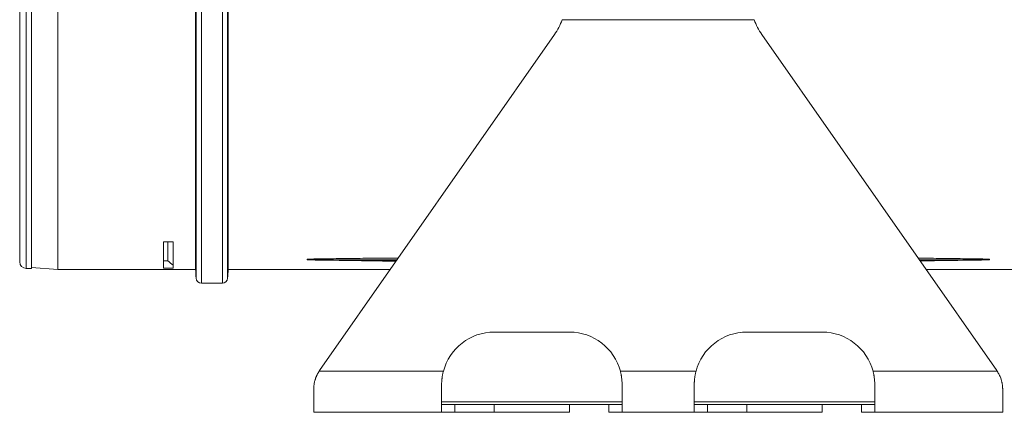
# Model space of a CAD drawing. Header units: inches. Extents: x 3114 to 4554, y 3227 to 4155.
# Tile 36 of 47: x 3829 to 3979, y 3657 to 3717. Entities that reach past the tile are written whole.
import ezdxf

# ---------------------------------------------------------------- set-up
doc = ezdxf.new("R2010")
doc.units = ezdxf.units.IN
doc.header["$MEASUREMENT"] = 0
doc.layers.add('120', color=7, linetype='Continuous', true_color=0xffffff)
doc.layers.add('200', color=7, linetype='Continuous', true_color=0xffffff)

msp = doc.modelspace()

# ---------------------------------------------------------------- linework, layer by layer
at = {"layer": '120', "color": 7, "linetype": 'Continuous', "lineweight": 0}
for p, q in [((3855.5, 3877.81), (3855.5, 3677.19)), ((3856.29, 3878.55), (3856.29, 3676.44)), ((3859.49, 3676.44), (3859.49, 3878.55)), ((3860.29, 3677.19), (3860.29, 3877.81)), ((3834.41, 3680.05), (3834.41, 3876.45)), ((3855.4, 3876.45), (3855.4, 3680.05)), ((3860.38, 3680.05), (3860.38, 3876.45)), ((3850.51, 3678.74), (3850.51, 3682.73)), ((3850.51, 3682.73), (3852.02, 3682.73)), ((3852.02, 3678.74), (3852.02, 3682.73)), ((3834.41, 3678.55), (3834.41, 3680.05)), ((3850.51, 3679.85), (3851.16, 3679.85)), ((3855.4, 3680.05), (3855.4, 3678.55)), ((3860.38, 3678.55), (3860.38, 3680.05)), ((3872.41, 3680.05), (3872.41, 3680.1)), ((3872.41, 3680), (3872.41, 3680.05)), ((3976.41, 3680.1), (3976.41, 3680.05)), ((3976.41, 3680.05), (3976.41, 3680)), ((3830.41, 3678.85), (3834.41, 3678.55)), ((3834.41, 3678.55), (3855.4, 3678.55)), ((3852.02, 3678.74), (3850.51, 3678.74)), ((3860.38, 3678.55), (3885.1, 3678.55)), ((3966.72, 3678.55), (3988.44, 3678.55)), ((3856.29, 3676.44), (3859.49, 3676.44))]:
    msp.add_line(p, q, dxfattribs=at)
for centre, radius, start, end in [((5280.16, 3777.5), 1428.19, 183.97283, 184.02756), ((2435.62, 3777.5), 1428.19, 355.97244, 356.02717), ((3856.29, 3677.24), 0.8, 184.0276, 270), ((3859.49, 3677.24), 0.8, 270, 355.9724)]:
    msp.add_arc(centre, radius, start, end, dxfattribs=at)
msp.add_ellipse((3920.57, 3708.44), major_axis=(85.45, 0), ratio=0.573576, start_param=3.764412, end_param=3.78141, dxfattribs=at)
for points, knots in [([(3851.16, 3682.71), (3851.16, 3682.47), (3851.16, 3681.87), (3851.16, 3681.04), (3851.16, 3680.31), (3851.16, 3679.98), (3851.16, 3679.85)], [0, 0, 0, 0, 0.162742, 0.441828, 0.720914, 1, 1, 1, 1]), ([(3872.41, 3680.1), (3872.54, 3680.11), (3872.68, 3680.11), (3872.95, 3680.12), (3873.08, 3680.12), (3873.48, 3680.13), (3873.75, 3680.13), (3874.29, 3680.14), (3874.56, 3680.15), (3875.1, 3680.16), (3875.37, 3680.16), (3876.18, 3680.17), (3876.72, 3680.18), (3877.8, 3680.19), (3878.34, 3680.2), (3879.43, 3680.21), (3879.97, 3680.22), (3881.05, 3680.23), (3881.59, 3680.23), (3883.21, 3680.25), (3884.3, 3680.26), (3885.69, 3680.27), (3885.99, 3680.27), (3886.3, 3680.27)], [0, 0, 0, 0, 0.029185, 0.029185, 0.05837, 0.05837, 0.116741, 0.116741, 0.175111, 0.175111, 0.233481, 0.233481, 0.350222, 0.350222, 0.466962, 0.466962, 0.583703, 0.583703, 0.700444, 0.700444, 0.933925, 0.933925, 1, 1, 1, 1]), ([(3872.41, 3680.1), (3872.45, 3680.1), (3872.5, 3680.09), (3872.6, 3680.08), (3872.64, 3680.07), (3872.69, 3680.06)], [0, 0, 0, 0, 0.5, 0.5, 1, 1, 1, 1]), ([(3872.69, 3680.06), (3872.67, 3680.06), (3872.64, 3680.06), (3872.6, 3680.05), (3872.57, 3680.05), (3872.53, 3680.05), (3872.5, 3680.05), (3872.46, 3680.05), (3872.43, 3680.05), (3872.41, 3680.05)], [0, 0, 0, 0, 0.241061, 0.241061, 0.48966, 0.48966, 0.743621, 0.743621, 1, 1, 1, 1]), ([(3872.69, 3680.02), (3872.64, 3680.02), (3872.55, 3680.02), (3872.46, 3680.04), (3872.41, 3680.05)], [0, 0, 0, 0, 0.481506, 1, 1, 1, 1]), ([(3872.69, 3680.02), (3872.64, 3680.01), (3872.6, 3680.01), (3872.5, 3680.01), (3872.45, 3680), (3872.41, 3680)], [0, 0, 0, 0, 0.5, 0.5, 1, 1, 1, 1]), ([(3872.41, 3680), (3872.54, 3679.99), (3872.68, 3679.99), (3872.95, 3679.98), (3873.09, 3679.98), (3873.5, 3679.97), (3873.77, 3679.97), (3874.31, 3679.96), (3874.59, 3679.96), (3875.13, 3679.95), (3875.4, 3679.94), (3876.22, 3679.93), (3876.76, 3679.93), (3877.85, 3679.91), (3878.39, 3679.91), (3879.47, 3679.9), (3880.02, 3679.89), (3881.1, 3679.88), (3881.65, 3679.88), (3883.27, 3679.86), (3884.36, 3679.86), (3885.62, 3679.85), (3885.79, 3679.85), (3885.97, 3679.84)], [0, 0, 0, 0, 0.030048, 0.030048, 0.060096, 0.060096, 0.120192, 0.120192, 0.180288, 0.180288, 0.240385, 0.240385, 0.360577, 0.360577, 0.480769, 0.480769, 0.600962, 0.600962, 0.721154, 0.721154, 0.961538, 0.961538, 1, 1, 1, 1]), ([(3872.69, 3680.06), (3872.69, 3680.05), (3872.69, 3680.04), (3872.69, 3680.02), (3872.69, 3680.02), (3872.69, 3680.02)], [0, 0, 0, 0, 0.5, 0.5, 1, 1, 1, 1]), ([(3886.11, 3679.98), (3885.94, 3679.98), (3885.78, 3679.98), (3884.54, 3679.98), (3883.46, 3679.98), (3881.31, 3679.99), (3880.23, 3680), (3878.61, 3680.01), (3878.08, 3680.01), (3877, 3680.02), (3876.46, 3680.02), (3875.65, 3680.03), (3875.38, 3680.03), (3874.84, 3680.04), (3874.57, 3680.04), (3874.04, 3680.04), (3873.77, 3680.05), (3873.36, 3680.05), (3873.23, 3680.05), (3872.96, 3680.06), (3872.82, 3680.06), (3872.69, 3680.06)], [0, 0, 0, 0, 0.036493, 0.036493, 0.27737, 0.27737, 0.518246, 0.518246, 0.638685, 0.638685, 0.759123, 0.759123, 0.819342, 0.819342, 0.879562, 0.879562, 0.939781, 0.939781, 0.96989, 0.96989, 1, 1, 1, 1]), ([(3872.69, 3680.02), (3872.82, 3680.01), (3872.96, 3680.01), (3873.23, 3680.01), (3873.36, 3680), (3873.77, 3680), (3874.04, 3679.99), (3874.42, 3679.99), (3874.53, 3679.98), (3874.64, 3679.98)], [0, 0, 0, 0, 0.207469, 0.207469, 0.414938, 0.414938, 0.829876, 0.829876, 1, 1, 1, 1]), ([(3874.64, 3679.98), (3875.63, 3679.96), (3877.8, 3679.92), (3881.02, 3679.86), (3883.79, 3679.82), (3885.41, 3679.79), (3885.96, 3679.78)], [0, 0, 0, 0, 0.264858, 0.572528, 0.853715, 1, 1, 1, 1]), ([(3965.52, 3680.25), (3965.89, 3680.25), (3966.26, 3680.24), (3967.17, 3680.23), (3967.71, 3680.23), (3968.8, 3680.22), (3969.34, 3680.21), (3970.43, 3680.2), (3970.97, 3680.19), (3972.06, 3680.18), (3972.6, 3680.17), (3973.41, 3680.16), (3973.69, 3680.16), (3974.23, 3680.15), (3974.5, 3680.14), (3975.04, 3680.13), (3975.32, 3680.13), (3975.73, 3680.12), (3975.86, 3680.12), (3976.14, 3680.11), (3976.27, 3680.11), (3976.41, 3680.1)], [0, 0, 0, 0, 0.102334, 0.102334, 0.251945, 0.251945, 0.401556, 0.401556, 0.551167, 0.551167, 0.700778, 0.700778, 0.775583, 0.775583, 0.850389, 0.850389, 0.925194, 0.925194, 0.962597, 0.962597, 1, 1, 1, 1]), ([(3976.13, 3680.06), (3975.99, 3680.06), (3975.86, 3680.06), (3975.59, 3680.05), (3975.45, 3680.05), (3975.05, 3680.05), (3974.78, 3680.04), (3974.24, 3680.04), (3973.97, 3680.04), (3973.43, 3680.03), (3973.16, 3680.03), (3972.36, 3680.02), (3971.82, 3680.02), (3970.74, 3680.01), (3970.2, 3680.01), (3968.59, 3680), (3967.51, 3679.99), (3966.19, 3679.99), (3965.95, 3679.99), (3965.71, 3679.99)], [0, 0, 0, 0, 0.038766, 0.038766, 0.077531, 0.077531, 0.155063, 0.155063, 0.232594, 0.232594, 0.310126, 0.310126, 0.465188, 0.465188, 0.620251, 0.620251, 0.930377, 0.930377, 1, 1, 1, 1]), ([(3965.8, 3679.85), (3966.01, 3679.86), (3966.22, 3679.86), (3967.11, 3679.87), (3967.78, 3679.88), (3968.46, 3679.89)], [0, 0, 0, 0, 0.238616, 0.238616, 1, 1, 1, 1]), ([(3965.82, 3679.83), (3965.84, 3679.83), (3966.43, 3679.84), (3967.3, 3679.85), (3968.17, 3679.87), (3968.46, 3679.88)], [0, 0, 0, 0, 0.015277, 0.671152, 1, 1, 1, 1]), ([(3967.68, 3679.88), (3967.89, 3679.88), (3968.1, 3679.89), (3968.85, 3679.89), (3969.39, 3679.9), (3970.47, 3679.91), (3971.01, 3679.91), (3972.09, 3679.93), (3972.63, 3679.93), (3973.44, 3679.94), (3973.71, 3679.95), (3974.25, 3679.96), (3974.52, 3679.96), (3975.06, 3679.97), (3975.33, 3679.97), (3975.74, 3679.98), (3975.87, 3679.98), (3976.14, 3679.99), (3976.27, 3679.99), (3976.41, 3680)], [0, 0, 0, 0, 0.07184, 0.07184, 0.257472, 0.257472, 0.443104, 0.443104, 0.628736, 0.628736, 0.721552, 0.721552, 0.814368, 0.814368, 0.907184, 0.907184, 0.953592, 0.953592, 1, 1, 1, 1]), ([(3968.46, 3679.89), (3968.86, 3679.89), (3969.26, 3679.9), (3970.2, 3679.91), (3970.74, 3679.92), (3971.82, 3679.94), (3972.36, 3679.95), (3973.16, 3679.96), (3973.43, 3679.97), (3973.97, 3679.98), (3974.24, 3679.98), (3974.75, 3679.99), (3974.99, 3680), (3975.23, 3680)], [0, 0, 0, 0, 0.178085, 0.178085, 0.416806, 0.416806, 0.655526, 0.655526, 0.774887, 0.774887, 0.894247, 0.894247, 1, 1, 1, 1]), ([(3975.23, 3680), (3975.26, 3680), (3975.29, 3680), (3975.45, 3680), (3975.59, 3680.01), (3975.86, 3680.01), (3975.99, 3680.01), (3976.13, 3680.02)], [0, 0, 0, 0, 0.102334, 0.102334, 0.551167, 0.551167, 1, 1, 1, 1]), ([(3976.13, 3680.06), (3976.17, 3680.07), (3976.22, 3680.08), (3976.31, 3680.09), (3976.36, 3680.1), (3976.41, 3680.1)], [0, 0, 0, 0, 0.5, 0.5, 1, 1, 1, 1]), ([(3976.13, 3680.06), (3976.17, 3680.06), (3976.27, 3680.05), (3976.36, 3680.05), (3976.41, 3680.05)], [0, 0, 0, 0, 0.482002, 1, 1, 1, 1]), ([(3976.13, 3680.02), (3976.13, 3680.02), (3976.13, 3680.02), (3976.13, 3680.04), (3976.13, 3680.05), (3976.13, 3680.06)], [0, 0, 0, 0, 0.5, 0.5, 1, 1, 1, 1]), ([(3976.13, 3680.02), (3976.15, 3680.02), (3976.17, 3680.02), (3976.22, 3680.02), (3976.24, 3680.02), (3976.29, 3680.03), (3976.31, 3680.03), (3976.36, 3680.04), (3976.38, 3680.05), (3976.41, 3680.05)], [0, 0, 0, 0, 0.241062, 0.241062, 0.48966, 0.48966, 0.743621, 0.743621, 1, 1, 1, 1]), ([(3976.41, 3680), (3976.36, 3680), (3976.31, 3680.01), (3976.22, 3680.01), (3976.17, 3680.01), (3976.13, 3680.02)], [0, 0, 0, 0, 0.5, 0.5, 1, 1, 1, 1])]:
    msp.add_open_spline(points, degree=3, knots=knots, dxfattribs=at)
at = {"layer": '200', "color": 7, "linetype": 'Continuous', "lineweight": 0}
for p, q in [((3829.61, 3680.18), (3829.61, 3876.31)), ((3830.41, 3680.18), (3830.41, 3876.31)), ((3828.61, 3875.31), (3828.61, 3681.17)), ((3940.53, 3716.54), (3911.28, 3716.54)), ((3874.31, 3663.14), (3910.1, 3714.29)), ((3977.51, 3663.14), (3941.71, 3714.29)), ((3828.61, 3681.17), (3828.61, 3679.68)), ((3829.61, 3678.68), (3829.61, 3680.18)), ((3830.41, 3678.68), (3830.41, 3680.18)), ((3829.61, 3678.68), (3830.41, 3678.68)), ((3912.41, 3669), (3900.91, 3669)), ((3950.91, 3669), (3939.41, 3669)), ((3893.17, 3663.03), (3874.24, 3663.03)), ((3931.67, 3663.03), (3920.15, 3663.03)), ((3977.58, 3663.03), (3958.65, 3663.03)), ((3873.41, 3656.8), (3873.41, 3660.27)), ((3892.91, 3656.8), (3892.91, 3661)), ((3920.41, 3656.8), (3920.41, 3661)), ((3931.41, 3656.8), (3931.41, 3661)), ((3958.91, 3656.8), (3958.91, 3661)), ((3978.41, 3656.8), (3978.41, 3660.27)), ((3920.41, 3658.4), (3892.91, 3658.4)), ((3958.91, 3658.4), (3931.41, 3658.4)), ((3892.91, 3656.8), (3873.41, 3656.8)), ((3894.91, 3658), (3892.91, 3658)), ((3894.91, 3656.8), (3892.91, 3656.8)), ((3900.91, 3658), (3894.91, 3658)), ((3894.91, 3656.8), (3894.91, 3658)), ((3900.91, 3656.8), (3894.91, 3656.8)), ((3912.41, 3658), (3900.91, 3658)), ((3900.91, 3656.8), (3900.91, 3658)), ((3912.41, 3656.8), (3900.91, 3656.8)), ((3918.41, 3658), (3912.41, 3658)), ((3912.41, 3656.8), (3912.41, 3658)), ((3920.41, 3658), (3918.41, 3658)), ((3918.41, 3656.8), (3918.41, 3658)), ((3920.41, 3656.8), (3918.41, 3656.8)), ((3931.41, 3656.8), (3920.41, 3656.8)), ((3933.41, 3658), (3931.41, 3658)), ((3933.41, 3656.8), (3931.41, 3656.8)), ((3939.41, 3658), (3933.41, 3658)), ((3933.41, 3656.8), (3933.41, 3658)), ((3939.41, 3656.8), (3933.41, 3656.8)), ((3950.91, 3658), (3939.41, 3658)), ((3939.41, 3656.8), (3939.41, 3658)), ((3950.91, 3656.8), (3939.41, 3656.8)), ((3956.91, 3658), (3950.91, 3658)), ((3950.91, 3656.8), (3950.91, 3658)), ((3958.91, 3658), (3956.91, 3658)), ((3956.91, 3656.8), (3956.91, 3658)), ((3958.91, 3656.8), (3956.91, 3656.8)), ((3978.41, 3656.8), (3958.91, 3656.8))]:
    msp.add_line(p, q, dxfattribs=at)
for centre, radius, start, end in [((3949.91, 3720.02), 10, 200.3637, 214.9803), ((3829.61, 3679.68), 1, 180, 270), ((3900.91, 3661), 8, 90, 165.2992), ((3912.41, 3661), 8, 14.7008, 90), ((3939.41, 3661), 8, 90, 165.2992), ((3950.91, 3661), 8, 14.7008, 90)]:
    msp.add_arc(centre, radius, start, end, dxfattribs=at)
msp.add_ellipse((3901.91, 3720.02), major_axis=(0, 10), ratio=1, start_param=4.101867, end_param=4.356975, dxfattribs=at)
for points, knots in [([(3874.24, 3663.03), (3874.21, 3662.99), (3874.16, 3662.9), (3874.08, 3662.78), (3874.01, 3662.65), (3873.94, 3662.52), (3873.88, 3662.39), (3873.82, 3662.26), (3873.76, 3662.12), (3873.71, 3661.99), (3873.66, 3661.85), (3873.61, 3661.68), (3873.55, 3661.48), (3873.5, 3661.24), (3873.46, 3661), (3873.43, 3660.75), (3873.41, 3660.51), (3873.41, 3660.35), (3873.41, 3660.27)], [0, 0, 0, 0, 0.051829, 0.103164, 0.154036, 0.20448, 0.254529, 0.304219, 0.353586, 0.402666, 0.451497, 0.500117, 0.58315, 0.666027, 0.74895, 0.832121, 0.915739, 1, 1, 1, 1]), ([(3892.91, 3661), (3892.91, 3661.05), (3892.91, 3661.14), (3892.91, 3661.29), (3892.92, 3661.44), (3892.93, 3661.59), (3892.94, 3661.73), (3892.96, 3661.88), (3892.98, 3662.06), (3893.01, 3662.28), (3893.06, 3662.53), (3893.11, 3662.78), (3893.15, 3662.94), (3893.17, 3663.03)], [0, 0, 0, 0, 0.070962, 0.141953, 0.212997, 0.28412, 0.355345, 0.426695, 0.498195, 0.620224, 0.744465, 0.871024, 1, 1, 1, 1]), ([(3920.15, 3663.03), (3920.16, 3662.98), (3920.18, 3662.89), (3920.22, 3662.75), (3920.25, 3662.6), (3920.27, 3662.46), (3920.3, 3662.32), (3920.32, 3662.18), (3920.35, 3662), (3920.37, 3661.78), (3920.39, 3661.52), (3920.41, 3661.26), (3920.41, 3661.08), (3920.41, 3661)], [0, 0, 0, 0, 0.07346, 0.146129, 0.218024, 0.289163, 0.359565, 0.429249, 0.498235, 0.624163, 0.749679, 0.874914, 1, 1, 1, 1]), ([(3931.41, 3661), (3931.41, 3661.05), (3931.41, 3661.14), (3931.41, 3661.29), (3931.42, 3661.44), (3931.43, 3661.59), (3931.44, 3661.73), (3931.46, 3661.88), (3931.48, 3662.06), (3931.51, 3662.28), (3931.56, 3662.53), (3931.61, 3662.78), (3931.65, 3662.94), (3931.67, 3663.03)], [0, 0, 0, 0, 0.070962, 0.141953, 0.212997, 0.28412, 0.355345, 0.426695, 0.498195, 0.620224, 0.744465, 0.871024, 1, 1, 1, 1]), ([(3958.65, 3663.03), (3958.66, 3662.98), (3958.68, 3662.89), (3958.72, 3662.75), (3958.75, 3662.6), (3958.77, 3662.46), (3958.8, 3662.32), (3958.82, 3662.18), (3958.85, 3662), (3958.87, 3661.78), (3958.89, 3661.52), (3958.91, 3661.26), (3958.91, 3661.08), (3958.91, 3661)], [0, 0, 0, 0, 0.07346, 0.146129, 0.218024, 0.289163, 0.359565, 0.429249, 0.498235, 0.624163, 0.749679, 0.874914, 1, 1, 1, 1]), ([(3978.41, 3660.27), (3978.41, 3660.31), (3978.41, 3660.4), (3978.4, 3660.53), (3978.39, 3660.67), (3978.38, 3660.8), (3978.36, 3660.93), (3978.35, 3661.06), (3978.32, 3661.19), (3978.3, 3661.32), (3978.27, 3661.45), (3978.23, 3661.58), (3978.18, 3661.76), (3978.11, 3661.99), (3978, 3662.26), (3977.88, 3662.52), (3977.74, 3662.78), (3977.63, 3662.94), (3977.58, 3663.03)], [0, 0, 0, 0, 0.046026, 0.091836, 0.13746, 0.18293, 0.228278, 0.273537, 0.318739, 0.363916, 0.409102, 0.454329, 0.499629, 0.597121, 0.695613, 0.795402, 0.896774, 1, 1, 1, 1])]:
    msp.add_open_spline(points, degree=3, knots=knots, dxfattribs=at)
for points in [[(3874.31, 3663.14), (3874.29, 3663.1), (3874.26, 3663.06), (3874.24, 3663.03)], [(3977.58, 3663.03), (3977.55, 3663.06), (3977.53, 3663.1), (3977.51, 3663.14)]]:
    msp.add_open_spline(points, degree=3, dxfattribs=at)

doc.saveas('drawing.dxf')
